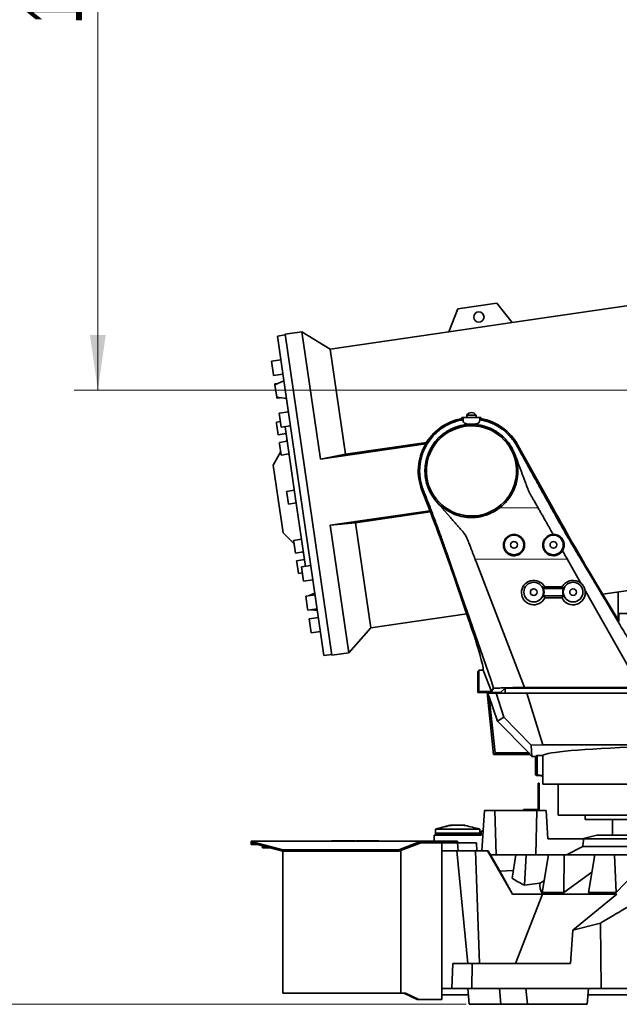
# Model space of a CAD drawing. Header units: millimetres. Extents: x 0 to 11920, y 0 to 8400.
# Tile 14 of 55: x 1822 to 2583, y 4955 to 6206. Entities that reach past the tile are written whole.
import ezdxf

# ---------------------------------------------------------------- set-up
doc = ezdxf.new("R2010")
doc.units = ezdxf.units.MM
doc.header["$LTSCALE"] = 20
doc.styles.add('SLDTEXTSTYLE0', font='TXT', dxfattribs={"width": 0.605})
doc.dimstyles.new('SLDDIMSTYLE0', dxfattribs={"dimtxt": 70, "dimasz": 70, "dimexe": 0, "dimexo": 0.0625, "dimgap": 17.5, "dimtad": 1, "dimdec": 1, "dimrnd": 1e-09, "dimzin": 12, "dimdsep": 46, "dimtxsty": 'SLDTEXTSTYLE0', "dimsah": 1, "dimcen": 0.09, "dimadec": 0, "dimazin": 3, "dimtfac": 1, "dimtofl": 0, "dimtmove": 0, "dimatfit": 3, "dimfxl": 1, "dimfrac": 2, "dimtolj": 1, "dimtzin": 12, "dimarcsym": 0})
doc.dimstyles.new('SLDDIMSTYLE1', dxfattribs={"dimtxt": 70, "dimasz": 70, "dimexe": 0, "dimexo": 0.0625, "dimgap": 17.5, "dimtad": 1, "dimdec": 0, "dimrnd": 1e-09, "dimzin": 12, "dimdsep": 46, "dimtxsty": 'SLDTEXTSTYLE0', "dimsah": 1, "dimcen": 0.09, "dimadec": 0, "dimazin": 3, "dimtfac": 1, "dimtofl": 0, "dimtmove": 0, "dimatfit": 3, "dimfxl": 1, "dimfrac": 2, "dimtolj": 1, "dimtzin": 12, "dimarcsym": 0})

# ---------------------------------------------------------------- blocks, each defined once
blk = doc.blocks.new('_D')
at = {"color": 7, "linetype": 'Continuous', "lineweight": 0}
for p, q in [((3094.2, 6880.4), (1891.5, 6880.4)), ((1921.5, 6880.4), (1921.5, 5735.4)), ((3094.2, 5735.4), (1891.5, 5735.4))]:
    blk.add_line(p, q, dxfattribs=at)
at = {"color": 7, "linetype": 'Continuous', "lineweight": 18}
for points in [[(1921.5, 6880.4), (1911.5, 6810.4), (1931.5, 6810.4)], [(1921.5, 5735.4), (1931.5, 5805.4), (1911.5, 5805.4)]]:
    blk.add_solid(points, dxfattribs=at)
at = {"color": 7, "linetype": 'Continuous', "lineweight": 18, "insert": (1831.2, 6200.9), "char_height": 70, "attachment_point": 1, "rotation": 90, "style": 'SLDTEXTSTYLE0'}
blk.add_mtext('1145', dxfattribs=at)
blk = doc.blocks.new('_D_3')
at = {"color": 7, "linetype": 'Continuous', "lineweight": 0}
for p, q in [((2883.2, 7276.5), (1736.5, 7276.5)), ((1766.5, 7276.5), (1766.5, 4955.4)), ((2388.9, 4955.4), (1736.5, 4955.4))]:
    blk.add_line(p, q, dxfattribs=at)
at = {"color": 7, "linetype": 'Continuous', "lineweight": 18}
for points in [[(1766.5, 7276.5), (1756.5, 7206.5), (1776.5, 7206.5)], [(1766.5, 4955.4), (1776.5, 5025.4), (1756.5, 5025.4)]]:
    blk.add_solid(points, dxfattribs=at)
at = {"color": 7, "linetype": 'Continuous', "lineweight": 18, "insert": (1676.2, 6009), "char_height": 70, "attachment_point": 1, "rotation": 90, "style": 'SLDTEXTSTYLE0'}
blk.add_mtext('2321', dxfattribs=at)

msp = doc.modelspace()

# ---------------------------------------------------------------- linework, layer by layer
at = {"color": 7, "linetype": 'Continuous', "lineweight": 35}
for p, q in [((2703.39, 5858.66), (2447.25, 5821.29)), ((2427.92, 5845.76), (2378.45, 5838.54)), ((2447.34, 5821.17), (2427.92, 5845.76)), ((2378.45, 5838.54), (2366.86, 5809.43)), ((2447.34, 5821.17), (2366.86, 5809.43)), ((2159.26, 5805.55), (2149.37, 5804.11)), ((2158.03, 5744.69), (2149.37, 5804.11)), ((2180.45, 5809.65), (2159.12, 5806.54)), ((2159.12, 5806.54), (2218.6, 5398.86)), ((2216.19, 5787.58), (2180.45, 5809.65)), ((2180.45, 5809.65), (2204.06, 5647.87)), ((2366.92, 5809.57), (2216.19, 5787.58)), ((2216.19, 5787.58), (2235.68, 5653.97)), ((2153.79, 5773.79), (2141.91, 5772.06)), ((2141.91, 5772.06), (2144.4, 5755)), ((2144.4, 5755), (2144.55, 5753.98)), ((2144.55, 5753.98), (2156.43, 5755.72)), ((2150.31, 5743.86), (2146.12, 5743.25)), ((2146.12, 5743.25), (2146.28, 5742.13)), ((2157.69, 5747.04), (2146.28, 5742.13)), ((2146.28, 5742.13), (2148.59, 5726.3)), ((2208.56, 5398.4), (2158.03, 5744.69)), ((2148.59, 5726.3), (2160.93, 5724.85)), ((2148.59, 5726.3), (2148.75, 5725.17)), ((2148.75, 5725.17), (2152.95, 5725.79)), ((2163.38, 5708.02), (2151.51, 5706.29)), ((2151.51, 5706.29), (2153.28, 5694.18)), ((2389.73, 5703.48), (2389.73, 5700.88)), ((2389.76, 5703.48), (2389.73, 5703.48)), ((2401.73, 5703.48), (2389.76, 5703.48)), ((2401.73, 5700.88), (2401.73, 5703.48)), ((2153.06, 5695.64), (2148.12, 5694.92)), ((2148.12, 5694.92), (2148.39, 5693.02)), ((2148.39, 5693.02), (2150.46, 5678.82)), ((2153.28, 5694.18), (2154.15, 5688.21)), ((2383.64, 5699.3), (2383.72, 5700.88)), ((2385.29, 5697.83), (2383.64, 5699.3)), ((2383.72, 5700.88), (2385.69, 5700.88)), ((2385.29, 5697.83), (2385.42, 5695.73)), ((2385.69, 5700.88), (2405.77, 5700.88)), ((2405.77, 5700.88), (2407.74, 5700.88)), ((2406.04, 5695.73), (2406.17, 5697.83)), ((2407.82, 5699.3), (2406.17, 5697.83)), ((2407.74, 5700.88), (2407.82, 5699.3)), ((2150.46, 5678.82), (2160.36, 5680.26)), ((2154.15, 5688.21), (2166.02, 5689.94)), ((2172.03, 5600.24), (2159.09, 5688.93)), ((2161.77, 5670.57), (2151.88, 5669.12)), ((2151.88, 5669.12), (2152.16, 5667.23)), ((2152.16, 5667.23), (2154.23, 5653.02)), ((2161.59, 5671.8), (2160.84, 5670.43)), ((2337.68, 5667.36), (2204.06, 5647.87)), ((2235.68, 5653.97), (2338.68, 5668.99)), ((2454.78, 5665.61), (2498.97, 5585.88)), ((2153.6, 5657.34), (2144, 5639.98)), ((2154.23, 5653.02), (2164.12, 5654.47)), ((2204.06, 5647.87), (2235.68, 5653.97)), ((2447.99, 5660.26), (2447.62, 5660.98)), ((2449.86, 5656.38), (2449.65, 5656.82)), ((2449.86, 5656.38), (2450.25, 5655.52)), ((2451.02, 5653.58), (2451.15, 5653.14)), ((2454.42, 5662.7), (2453.27, 5664.77)), ((2150.26, 5597.07), (2144, 5639.98)), ((2170.86, 5608.29), (2160.96, 5606.85)), ((2160.96, 5606.85), (2161.24, 5604.96)), ((2161.24, 5604.96), (2163.31, 5590.75)), ((2341.5, 5585.88), (2332.74, 5608.57)), ((2334.35, 5609.2), (2334.43, 5609)), ((2334.43, 5609), (2335.73, 5605.63)), ((2335.73, 5605.63), (2337.01, 5602.32)), ((2156.53, 5554.15), (2150.26, 5597.07)), ((2163.31, 5590.75), (2173.21, 5592.19)), ((2184.97, 5511.55), (2172.03, 5600.24)), ((2346.64, 5600.15), (2347.02, 5599.57)), ((2347.02, 5599.57), (2348.38, 5597.67)), ((2348.38, 5597.67), (2348.51, 5597.5)), ((2351.41, 5593.93), (2348.51, 5597.5)), ((2351.41, 5593.93), (2354.91, 5589.92)), ((2477.44, 5591), (2475.19, 5594.94)), ((2480.31, 5585.95), (2477.44, 5591)), ((2216.33, 5563.76), (2342.9, 5582.22)), ((2343.45, 5580.82), (2248.38, 5566.95)), ((2354.91, 5589.92), (2358.43, 5585.88)), ((2358.43, 5585.88), (2358.58, 5585.71)), ((2358.58, 5585.71), (2368.98, 5573.78)), ((2360.06, 5585.88), (2367.39, 5581.08)), ((2427.52, 5583.17), (2428.97, 5586.32)), ((2427.52, 5583.16), (2431.4, 5585.88)), ((2427.53, 5583.18), (2428.97, 5586.32)), ((2480.35, 5585.88), (2480.31, 5585.95)), ((2248.38, 5566.95), (2216.33, 5563.76)), ((2248.38, 5566.95), (2267.87, 5433.33)), ((2401.16, 5575.93), (2403.39, 5574.38)), ((2403.47, 5574.33), (2401.16, 5575.93)), ((2409.64, 5575.48), (2409.7, 5575.34)), ((2156.53, 5554.15), (2170.68, 5540.26)), ((2216.33, 5563.76), (2239.93, 5401.97)), ((2499.59, 5552.02), (2496.58, 5557.32)), ((2179.95, 5546.02), (2170.05, 5544.58)), ((2170.05, 5544.58), (2170.33, 5542.68)), ((2170.33, 5542.68), (2172.4, 5528.48)), ((2172.4, 5528.48), (2182.29, 5529.92)), ((2181.36, 5529.78), (2182.47, 5528.69)), ((2183.71, 5520.23), (2173.81, 5518.78)), ((2173.81, 5518.78), (2174.09, 5516.89)), ((2174.09, 5516.89), (2176.16, 5502.68)), ((2400.51, 5520.5), (2400.49, 5520.55)), ((2402.02, 5516.57), (2400.51, 5520.5)), ((2463.25, 5357.88), (2402.02, 5516.57)), ((2517.48, 5520.55), (2517.53, 5520.46)), ((2517.53, 5520.46), (2534.79, 5490.09)), ((2176.16, 5502.68), (2181.11, 5503.4)), ((2191.9, 5512.56), (2180.03, 5510.83)), ((2180.03, 5510.83), (2182.66, 5492.75)), ((2562.45, 5476.31), (2755.08, 5504.41)), ((2182.66, 5492.75), (2194.54, 5494.48)), ((2393.04, 5441.55), (2376.04, 5491.48)), ((2553.3, 5491.48), (2583.4, 5441.55)), ((2196.99, 5477.66), (2189.61, 5474.48)), ((2512.39, 5483.38), (2487.06, 5483.38)), ((2488.46, 5485.48), (2511, 5485.48)), ((2539.99, 5480.94), (2609.93, 5357.88)), ((2582.01, 5443.86), (2582.01, 5479.16)), ((2197.29, 5475.6), (2185.42, 5473.87)), ((2185.42, 5473.87), (2187.79, 5457.65)), ((2487.06, 5474.38), (2512.39, 5474.38)), ((2510.69, 5471.77), (2488.77, 5471.77)), ((2187.79, 5457.65), (2188.06, 5455.79)), ((2188.06, 5455.79), (2199.93, 5457.52)), ((2192.25, 5456.4), (2200.23, 5455.46)), ((2201.5, 5446.79), (2189.62, 5445.06)), ((2189.62, 5445.06), (2192.26, 5426.98)), ((2267.87, 5433.33), (2389.78, 5451.12)), ((2583.02, 5442.18), (2583.02, 5451.77)), ((2583.02, 5451.77), (2608.68, 5451.77)), ((2192.26, 5426.98), (2204.13, 5428.71)), ((2239.93, 5401.97), (2267.87, 5433.33)), ((2208.56, 5398.4), (2218.45, 5399.85)), ((2218.6, 5398.86), (2239.93, 5401.97)), ((2403.73, 5377.88), (2404.61, 5378.77)), ((2403.73, 5351.2), (2403.73, 5377.88)), ((2405.3, 5352.77), (2405.3, 5379.96)), ((2405.3, 5379.96), (2410.62, 5379.96)), ((2421.11, 5352.77), (2410.62, 5379.96)), ((2403.73, 5351.2), (2405.3, 5352.77)), ((2405.3, 5352.77), (2421.11, 5352.77)), ((2421.11, 5352.77), (2423.93, 5356.88)), ((2432.73, 5351.2), (2438.55, 5357.02)), ((2438.55, 5357.02), (2619.91, 5357.02)), ((2438.55, 5357.02), (2438.55, 5350.47)), ((2463.25, 5357.88), (2609.93, 5357.88)), ((2403.73, 5351.2), (2432.73, 5351.2)), ((2423.79, 5272.72), (2415.54, 5351.2)), ((2418.19, 5346.1), (2415.64, 5351.2)), ((2417.18, 5351.2), (2417.42, 5350.47)), ((2417.42, 5350.47), (2417.42, 5351.2)), ((2417.42, 5350.47), (2419.57, 5350.47)), ((2418.19, 5346.1), (2428.59, 5315)), ((2418.19, 5346.1), (2425.68, 5274.82)), ((2419.57, 5351.2), (2419.57, 5350.47)), ((2427.27, 5350.47), (2419.57, 5350.47)), ((2436.68, 5320), (2427.27, 5350.47)), ((2427.27, 5350.47), (2438.45, 5350.47)), ((2432.73, 5351.2), (2432.73, 5350.47)), ((2438.55, 5350.47), (2438.45, 5350.47)), ((2442.89, 5350.47), (2438.55, 5350.47)), ((2442.89, 5350.47), (2466.2, 5350.47)), ((2466.2, 5350.47), (2486.48, 5284.77)), ((2614.62, 5350.47), (2466.2, 5350.47)), ((2436.68, 5320), (2428.59, 5315)), ((2428.59, 5315), (2468.77, 5274.82)), ((2471.53, 5284.42), (2436.68, 5320)), ((2486.48, 5284.77), (2471.53, 5284.42)), ((2471.53, 5284.42), (2472.36, 5270.04)), ((2855.04, 5284.77), (2486.48, 5284.77)), ((2425.68, 5274.82), (2423.79, 5272.72)), ((2423.79, 5272.72), (2469.69, 5272.72)), ((2425.68, 5274.82), (2468.77, 5274.82)), ((2469.69, 5272.72), (2468.77, 5274.82)), ((2469.69, 5272.72), (2472.36, 5270.04)), ((2472.36, 5270.04), (2477.18, 5270.04)), ((2479.28, 5271.3), (2477.18, 5270.04)), ((2477.18, 5246.83), (2477.18, 5270.04)), ((2479.28, 5271.3), (2486.5, 5271.3)), ((2479.28, 5271.3), (2479.28, 5246.65)), ((2486.5, 5271.3), (2486.5, 5246.02)), ((2478.01, 5252.77), (2478.01, 5245.93)), ((2478.01, 5252.77), (2478.45, 5252.77)), ((2478.45, 5252.77), (2478.45, 5245.89)), ((2478.01, 5245.93), (2477.18, 5246.83)), ((2478.01, 5245.93), (2478.45, 5245.89)), ((2479.28, 5246.65), (2478.45, 5245.89)), ((2478.45, 5245.89), (2484.23, 5245.38)), ((2479.28, 5246.65), (2486.5, 5246.02)), ((2486.23, 5245.12), (2486.23, 5239.77)), ((2480.23, 5236.37), (2481.73, 5236.37)), ((2480.23, 5233.87), (2480.23, 5236.37)), ((2481.73, 5233.87), (2480.23, 5233.87)), ((2480.23, 5202.87), (2480.23, 5233.87)), ((2481.73, 5236.37), (2481.73, 5233.87)), ((2481.73, 5201.37), (2481.73, 5233.87)), ((2486.23, 5239.77), (2486.23, 5234.77)), ((2486.23, 5239.77), (2486.23, 5239.77)), ((3010.23, 5234.77), (2486.23, 5234.77)), ((2505.73, 5234.77), (2505.73, 5195.77)), ((2461.73, 5201.37), (2461.73, 5202.87)), ((2461.73, 5202.87), (2465.73, 5202.87)), ((2465.73, 5202.87), (2465.73, 5201.37)), ((2465.73, 5202.87), (2480.23, 5202.87)), ((2408.86, 5150.37), (2412.29, 5201.37)), ((2425.29, 5201.37), (2412.29, 5201.37)), ((2478.9, 5201.37), (2425.29, 5201.37)), ((2427.28, 5145.37), (2425.29, 5201.37)), ((2477.29, 5145.37), (2478.9, 5201.37)), ((2490.63, 5201.37), (2478.9, 5201.37)), ((2492.75, 5165.37), (2490.63, 5201.37)), ((2990.73, 5195.77), (2505.73, 5195.77)), ((2540, 5195.77), (2540.23, 5190.27)), ((2956.23, 5190.27), (2540.23, 5190.27)), ((2574.73, 5190.27), (2574.73, 5170.37)), ((2368.73, 5182.87), (2350.23, 5177.87)), ((2350.23, 5177.87), (2406.23, 5177.87)), ((2350.23, 5172.87), (2350.23, 5177.87)), ((2368.98, 5182.87), (2370.33, 5182.87)), ((2376.05, 5182.87), (2370.33, 5182.87)), ((2376.05, 5182.87), (2380.4, 5182.87)), ((2380.4, 5182.87), (2386.13, 5182.87)), ((2387.48, 5182.87), (2386.13, 5182.87)), ((2406.23, 5172.87), (2406.23, 5177.87)), ((2348.23, 5170.37), (2348.23, 5162.37)), ((2348.23, 5170.37), (2408.23, 5170.37)), ((2350.36, 5172.37), (2350.23, 5172.87)), ((2350.23, 5172.87), (2406.23, 5172.87)), ((2350.23, 5170.37), (2350.23, 5172.37)), ((2406.23, 5172.37), (2350.23, 5172.37)), ((2406.09, 5172.37), (2406.23, 5172.87)), ((2406.23, 5170.37), (2406.23, 5172.37)), ((2408.23, 5170.37), (2408.23, 5175.37)), ((2408.23, 5175.37), (2410.54, 5175.37)), ((2492.75, 5165.37), (2538.19, 5165.37)), ((2555, 5170.37), (2536.23, 5165.37)), ((2538.19, 5165.37), (2960.23, 5165.37)), ((2941.46, 5170.37), (2555, 5170.37)), ((2116.23, 5162.37), (2116.23, 5162.18)), ((2116.23, 5162.37), (2330.98, 5162.37)), ((2116.23, 5162.18), (2156.23, 5151.62)), ((2116.23, 5162.18), (2116.23, 5160.37)), ((2116.23, 5160.37), (2156.23, 5149.8)), ((2116.23, 5160.37), (2116.23, 5158.37)), ((2116.23, 5158.37), (2123.8, 5158.37)), ((2130.7, 5156.55), (2130.7, 5154.29)), ((2139.25, 5154.29), (2130.7, 5154.29)), ((2218.1, 5162.87), (2218.1, 5162.37)), ((2218.1, 5162.87), (2247.49, 5162.87)), ((2247.49, 5162.87), (2247.49, 5162.37)), ((2248.97, 5162.87), (2248.97, 5162.37)), ((2248.97, 5162.87), (2254.44, 5162.87)), ((2254.44, 5162.87), (2254.44, 5162.37)), ((2254.44, 5162.87), (2278.06, 5162.87)), ((2278.06, 5162.87), (2278.06, 5162.37)), ((2303.64, 5151.62), (2330.74, 5162)), ((2303.64, 5149.8), (2330.74, 5160.18)), ((2330.74, 5160.18), (2330.74, 5162)), ((2330.74, 5160.18), (2331.23, 5160.37)), ((2331.23, 5162.37), (2330.98, 5162.37)), ((2331.23, 5162.37), (2331.23, 5160.37)), ((2331.23, 5162.37), (2368.23, 5162.37)), ((2331.23, 5160.37), (2368.23, 5160.37)), ((2358.23, 5160.37), (2358.23, 4961.37)), ((2368.23, 5162.37), (2368.23, 5160.37)), ((2368.23, 5162.37), (2378.23, 5162.37)), ((2368.23, 5160.37), (2378.23, 5160.37)), ((2378.23, 5162.37), (2378.23, 5160.37)), ((2378.23, 5160.37), (2378.75, 5150.37)), ((2402.23, 5160.37), (2378.23, 5160.37)), ((2402.23, 5160.37), (2402.75, 5150.37)), ((2516.21, 5145.37), (2537.13, 5155.99)), ((2537.13, 5155.99), (2958.79, 5155.99)), ((2156.23, 5151.62), (2303.64, 5151.62)), ((2156.23, 5151.62), (2156.23, 5149.8)), ((2156.23, 5149.8), (2303.64, 5149.8)), ((2156.23, 5149.8), (2156.23, 4969.37)), ((2303.64, 5151.62), (2303.64, 5149.8)), ((2306.09, 5150.74), (2306.09, 4969.37)), ((2358.23, 5150.37), (2377.19, 5150.37)), ((2377.19, 5150.37), (2391.14, 5007.37)), ((2377.19, 5150.37), (2400.73, 5150.37)), ((2400.73, 5150.37), (2405.92, 5007.37)), ((2400.73, 5150.37), (2415.98, 5150.37)), ((2415.98, 5150.37), (2447.7, 5095.37)), ((2415.98, 5150.37), (2417.06, 5150.37)), ((2417.06, 5150.37), (2419.94, 5145.37)), ((2419.73, 5145.37), (2431.64, 5124.61)), ((2419.73, 5145.37), (2452.06, 5145.37)), ((2447.31, 5115.65), (2452.06, 5145.37)), ((2465.03, 5145.37), (2452.06, 5145.37)), ((2463.07, 5106.61), (2465.03, 5145.37)), ((2493.51, 5145.37), (2465.03, 5145.37)), ((2485.32, 5097.56), (2493.51, 5145.37)), ((2513.24, 5145.37), (2493.51, 5145.37)), ((2512.96, 5097.56), (2513.24, 5145.37)), ((2552.32, 5145.37), (2513.24, 5145.37)), ((2544.12, 5097.56), (2552.32, 5145.37)), ((2577.47, 5145.37), (2552.32, 5145.37)), ((2579.33, 5097.56), (2577.47, 5145.37)), ((2616.14, 5145.37), (2577.47, 5145.37)), ((2156.13, 5135.37), (2156.23, 5135.37)), ((2156.13, 5135.32), (2156.23, 5135.32)), ((2156.13, 5133.93), (2156.23, 5133.93)), ((2156.13, 5132.42), (2156.23, 5132.42)), ((2156.13, 5132.42), (2156.13, 5130.37)), ((2156.13, 5130.37), (2156.23, 5130.37)), ((2616.82, 5136.38), (2579.33, 5097.56)), ((2431.64, 5124.61), (2448.89, 5125.5)), ((2447.7, 5095.37), (2431.64, 5124.61)), ((2548.51, 5123.16), (2512.96, 5097.56)), ((2463.07, 5106.61), (2482.74, 5109.29)), ((2487.84, 5112.26), (2482.74, 5109.29)), ((2485.79, 5095.37), (2447.7, 5095.37)), ((2485.79, 5095.37), (2451.73, 5007.37)), ((2512.96, 5097.56), (2485.32, 5097.56)), ((2485.79, 5095.37), (2580.15, 5095.37)), ((2524.35, 5049.59), (2580.15, 5095.37)), ((2579.33, 5097.56), (2544.12, 5097.56)), ((2156.13, 5055.43), (2156.23, 5055.43)), ((2156.13, 5055.37), (2156.23, 5055.37)), ((2156.13, 5054.07), (2156.23, 5054.07)), ((2156.13, 5053), (2156.23, 5053)), ((2559.36, 5058.44), (2524.35, 5049.59)), ((2560.37, 4975.37), (2559.36, 5058.44)), ((2156.13, 5051.8), (2156.23, 5051.8)), ((2156.13, 5050.37), (2156.23, 5050.37)), ((2156.13, 5050.31), (2156.23, 5050.31)), ((2524.35, 5049.59), (2521.45, 5007.37)), ((2370.81, 4975.37), (2371.93, 5007.37)), ((2371.93, 5007.37), (2396.52, 5007.37)), ((2396.52, 5007.37), (2396.05, 4975.37)), ((2396.52, 5007.37), (2521.45, 5007.37)), ((2306.09, 4969.37), (2156.23, 4969.37)), ((2312.09, 4969.37), (2306.09, 4969.37)), ((2309.97, 4969.37), (2326.94, 4961.37)), ((2312.09, 4969.37), (2329.07, 4961.37)), ((2358.23, 4975.37), (2370.81, 4975.37)), ((2391.85, 4967.27), (2358.23, 4967.27)), ((2396.05, 4975.37), (2370.81, 4975.37)), ((2391.14, 4975.37), (2392.89, 4955.37)), ((2560.37, 4975.37), (2396.05, 4975.37)), ((2432.82, 4955.37), (2431.16, 4975.37)), ((2464.97, 4975.37), (2466.72, 4955.37)), ((2542.72, 4955.37), (2544.47, 4975.37)), ((2856.23, 4967.27), (2543.76, 4967.27)), ((2616.21, 4975.37), (2560.37, 4975.37)), ((2329.07, 4961.37), (2326.94, 4961.37)), ((2329.07, 4961.37), (2356.47, 4961.37)), ((2356.47, 4961.37), (2358.23, 4961.37)), ((2432.82, 4955.37), (2392.89, 4955.37)), ((2466.77, 4955.37), (2432.82, 4955.37)), ((2542.72, 4955.37), (2466.72, 4955.37))]:
    msp.add_line(p, q, dxfattribs=at)
at = {"color": 8, "linetype": 'Continuous', "lineweight": 18}
for p, q in [((2385.69, 5700.88), (2385.42, 5695.73)), ((2405.77, 5700.88), (2406.04, 5695.73)), ((2454.78, 5665.61), (2453.27, 5664.77)), ((2332.74, 5608.57), (2334.35, 5609.2)), ((2358.43, 5585.88), (2360.06, 5585.88)), ((2431.4, 5585.88), (2480.35, 5585.88)), ((2400.49, 5520.55), (2427.77, 5520.55)), ((2427.77, 5520.55), (2515.17, 5520.55)), ((2515.17, 5520.55), (2517.48, 5520.55))]:
    msp.add_line(p, q, dxfattribs=at)
at = {"color": 7, "linetype": 'Continuous', "lineweight": 35, "flags": 128}
msp.add_lwpolyline([(2537.13, 5155.99), (2537.67, 5160.8), (2538.19, 5165.37)], dxfattribs=at)
at = {"color": 7, "linetype": 'Continuous', "lineweight": 35}
for centre, radius in [((2405.21, 5828.3), 6.5), ((2449.73, 5538.88), 12.5), ((2449.73, 5538.88), 4.25), ((2499.73, 5538.88), 12.5), ((2499.73, 5538.88), 4.25), ((2474.73, 5478.88), 12.5), ((2524.73, 5478.88), 12.5), ((2474.73, 5478.88), 4.25), ((2524.73, 5478.88), 4.25)]:
    msp.add_circle(centre, radius, dxfattribs=at)
for centre, radius, start, end in [((2395.85, 5700.08), 7, 90.97726, 150.95025), ((2395.61, 5700.08), 7, 29.04975, 89.02274), ((2395.73, 5632.88), 67.52, 100.31754, 201.1), ((2395.73, 5632.88), 59, 27.65348, 214.36508), ((2395.73, 5632.88), 57.21, 305.52605, 275.45125), ((2395.73, 5632.88), 67.52, 29, 79.68246), ((2395.73, 5632.88), 59, 307.19433, 20.08175), ((2395.73, 5632.88), 59, 20.08047, 23.94056), ((2395.73, 5632.88), 59, 216.63573, 221.31399), ((2395.73, 5632.88), 59, 221.31399, 232.80567), ((2395.73, 5632.88), 59, 232.80567, 277.46596), ((2395.73, 5632.88), 57.21, 275.45125, 305.52605), ((2395.73, 5632.88), 59, 302.61494, 307.19433), ((2395.73, 5632.88), 59.06, 277.53715, 283.62888), ((2474.73, 5478.88), 13.13, 339.95516, 20.04484), ((2524.73, 5478.88), 13.13, 159.95516, 200.04484)]:
    msp.add_arc(centre, radius, start, end, dxfattribs=at)
for centre, major_axis, ratio, start_param, end_param in [((2333.07, 5585.88), (-58.03, 149.97), 0.0488766, 4.012801, 4.6934794), ((2101.09, 5600.12), (338.05, 37.59), 0.4902883, 5.9602063, 5.9603404), ((2376.2, 5585.88), (-15.76, 113.69), 0.441174, 4.6274287, 4.6274944), ((2507.96, 5585.88), (-83.35, 149.95), 0.0458072, 1.5453406, 2.226019), ((2624.47, 5691.07), (262.45, 66.77), 0.4902883, 3.5985794, 3.5991318), ((2474.73, 5478.31), (0, 15.5), 0.9993265, 5.1936251, 10.5599764), ((2524.73, 5478.31), (0, 15.5), 0.9993265, 5.5761416, 7.3727455), ((2524.73, 5478.31), (0, 15.5), 0.9993265, 2.0063942, 4.8828781), ((2344.34, 5548.53), (-65.77, 169.97), 0.0488766, 3.2523259, 4.012801), ((2404.15, 5548.53), (0, 170), 0.0524078, 3.1939525, 3.2712355), ((2748.23, 5270.67), (262, 0), 0.0524078, 1.1559934, 3.0957751), ((2484.23, 5245.16), (2.5, -0.22), 0.0871506, 0.6483381, 1.5784797), ((2748.23, 5222.07), (261.99, -23.1), 0.0871506, 3.1034584, 3.1435725), ((2748.23, 5142.92), (320.15, 0), 0.2494449, 3.4900237, 3.6134913), ((2748.23, 5107.12), (265.6, 0), 0.2879135, 3.1132703, 3.295866)]:
    msp.add_ellipse(centre, major_axis=major_axis, ratio=ratio, start_param=start_param, end_param=end_param, dxfattribs=at)
for points, knots in [([(2385.29, 5697.83), (2384.92, 5697.77), (2383.7, 5697.57), (2381.44, 5697.12), (2377.39, 5696.13), (2372.32, 5694.47), (2366.51, 5691.93), (2361.6, 5689.21), (2357.35, 5686.37), (2353.74, 5683.59), (2350.33, 5680.56), (2346.25, 5676.4), (2341.69, 5670.73), (2337.63, 5664.05), (2334.64, 5657.55), (2332.52, 5651.5), (2331.28, 5646.39), (2330.62, 5642.44), (2330.29, 5639.78), (2330.06, 5637.15), (2329.95, 5634.54), (2329.93, 5631.97), (2330.02, 5629.44), (2330.19, 5626.94), (2330.45, 5624.58), (2330.76, 5622.47), (2331.06, 5620.76), (2331.37, 5619.22), (2331.73, 5617.62), (2332.2, 5615.75), (2332.73, 5613.91), (2333.29, 5612.13), (2333.81, 5610.62), (2334.19, 5609.62), (2334.35, 5609.2)], [0, 0, 0, 0, 0.0094964, 0.0318301, 0.0589901, 0.1163222, 0.1682821, 0.2212336, 0.2601508, 0.299068, 0.3379853, 0.3769026, 0.4482726, 0.5238946, 0.5766951, 0.6313872, 0.6879705, 0.7111874, 0.7340868, 0.7566685, 0.7789327, 0.8008793, 0.8225083, 0.8438198, 0.8650875, 0.8833419, 0.898583, 0.9094952, 0.9236675, 0.9405729, 0.9589918, 0.9727106, 0.9884121, 1, 1, 1, 1]), ([(2377.97, 5689.19), (2379.86, 5689.73), (2383.65, 5690.81), (2387.57, 5691.31), (2389.53, 5691.57)], [0, 0, 0, 0, 0.49779399, 1, 1, 1, 1]), ([(2385.42, 5695.73), (2385.56, 5695.21), (2385.78, 5694.43), (2386.92, 5693.61), (2388.37, 5692.93), (2390.75, 5692.37), (2394.1, 5692.08), (2397.55, 5692.09), (2400.78, 5692.39), (2403.45, 5693.02), (2405.3, 5694.02), (2405.96, 5695.01), (2406.03, 5695.62), (2406.04, 5695.73)], [0, 0, 0, 0, 0.118062, 0.1765247, 0.2369406, 0.3470204, 0.4516185, 0.5546898, 0.6576003, 0.7606673, 0.8650495, 0.9739931, 1, 1, 1, 1]), ([(2398.71, 5691.82), (2397.18, 5691.86), (2394.11, 5691.95), (2391.06, 5691.69), (2389.53, 5691.57)], [0, 0, 0, 0, 0.4999944, 1, 1, 1, 1]), ([(2398.71, 5691.82), (2399.95, 5691.74), (2402.44, 5691.59), (2404.91, 5691.19), (2406.14, 5691)], [0, 0, 0, 0, 0.49862621, 1, 1, 1, 1]), ([(2406.14, 5691), (2406.79, 5690.87), (2408.14, 5690.62), (2409.47, 5690.3), (2410.15, 5690.13)], [0, 0, 0, 0, 0.4856388, 1, 1, 1, 1]), ([(2413.81, 5696.13), (2412.5, 5696.48), (2409.98, 5697.16), (2407.41, 5697.62), (2406.17, 5697.83)], [0, 0, 0, 0, 0.5193986, 1, 1, 1, 1]), ([(2410.15, 5690.13), (2410.85, 5689.95), (2413.93, 5689.13), (2419.26, 5687.17), (2425.86, 5683.81), (2431.83, 5679.78), (2436.8, 5675.44), (2440.9, 5671.04), (2444.34, 5666.57), (2446.48, 5663.13), (2447.49, 5661.23), (2447.62, 5660.98)], [0, 0, 0, 0, 0.0445314, 0.1957241, 0.3474933, 0.4986561, 0.6367689, 0.7520607, 0.8675889, 0.9827584, 1, 1, 1, 1]), ([(2453.25, 5664.8), (2452.15, 5666.65), (2449.96, 5670.36), (2445.99, 5675.48), (2441.58, 5680.21), (2436.71, 5684.47), (2431.46, 5688.25), (2425.86, 5691.47), (2419.97, 5694.18), (2415.87, 5695.48), (2413.81, 5696.13)], [0, 0, 0, 0, 0.1249999, 0.2499998, 0.3749997, 0.4999997, 0.6249997, 0.7499998, 0.8749999, 1, 1, 1, 1]), ([(2342.35, 5658.11), (2342.48, 5658.39), (2343.89, 5661.32), (2347.07, 5666.65), (2352.31, 5673.15), (2358.07, 5678.53), (2364.09, 5682.86), (2370.35, 5686.37), (2374.74, 5688.03), (2376.82, 5688.81)], [0, 0, 0, 0, 0.0198963, 0.2055312, 0.3911907, 0.5470293, 0.7035121, 0.859402, 1, 1, 1, 1]), ([(2376.82, 5688.81), (2377.01, 5688.88), (2377.39, 5689), (2377.78, 5689.13), (2377.97, 5689.19)], [0, 0, 0, 0, 0.5011136, 1, 1, 1, 1]), ([(2337.36, 5641.57), (2337.74, 5643.75), (2338.5, 5648.12), (2339.99, 5652.29), (2340.74, 5654.38)], [0, 0, 0, 0, 0.49964635, 1, 1, 1, 1]), ([(2340.74, 5654.38), (2341.02, 5655.07), (2341.52, 5656.33), (2342.09, 5657.55), (2342.35, 5658.11)], [0, 0, 0, 0, 0.5480724, 1, 1, 1, 1]), ([(2449.65, 5656.82), (2449.36, 5657.45), (2448.82, 5658.6), (2448.25, 5659.74), (2447.99, 5660.26)], [0, 0, 0, 0, 0.5416197, 1, 1, 1, 1]), ([(2450.25, 5655.52), (2450.42, 5655.16), (2450.7, 5654.53), (2450.92, 5653.87), (2451.02, 5653.58)], [0, 0, 0, 0, 0.5675535, 1, 1, 1, 1]), ([(2475.19, 5594.94), (2474.58, 5596.01), (2473.53, 5597.87), (2472.2, 5600.2), (2471.38, 5601.64), (2471, 5602.32), (2470.89, 5602.51), (2470.87, 5602.54), (2470.87, 5602.54), (2470.87, 5602.54), (2470.87, 5602.54), (2470.87, 5602.54), (2470.87, 5602.54), (2470.87, 5602.54), (2470.87, 5602.54), (2470.87, 5602.54), (2470.87, 5602.54), (2470.87, 5602.55), (2470.86, 5602.56), (2470.85, 5602.58), (2470.82, 5602.63), (2470.77, 5602.73), (2470.66, 5602.91), (2470.46, 5603.27), (2470.1, 5603.92), (2469.52, 5604.98), (2468.85, 5606.23), (2468.23, 5607.59), (2467.68, 5608.93), (2466.98, 5610.77), (2466.13, 5613.08), (2465.12, 5615.79), (2463.98, 5618.81), (2462.85, 5621.83), (2461.84, 5624.54), (2461.02, 5626.73), (2460.28, 5628.71), (2459.5, 5630.8), (2458.72, 5632.89), (2457.94, 5634.97), (2457.16, 5637.06), (2456.37, 5639.15), (2455.59, 5641.25), (2454.82, 5643.3), (2454.03, 5645.41), (2453.17, 5647.72), (2452.19, 5650.34), (2451.5, 5652.18), (2451.14, 5653.14)], [0, 0, 0, 0, 0.058691, 0.1013347, 0.127931, 0.1373473, 0.1384801, 0.1384803, 0.1384804, 0.1384808, 0.1384816, 0.138483, 0.138486, 0.1384919, 0.1385037, 0.1385273, 0.1385745, 0.1386688, 0.1388574, 0.1392339, 0.1399843, 0.1414751, 0.1444161, 0.1501362, 0.1609284, 0.1799223, 0.2075569, 0.2282441, 0.2511452, 0.2762831, 0.3221148, 0.3679465, 0.4137782, 0.4755467, 0.5213754, 0.5512644, 0.5866055, 0.6219465, 0.6572876, 0.6926287, 0.7279698, 0.7633109, 0.798652, 0.8345274, 0.8671748, 0.9061898, 0.9515724, 1, 1, 1, 1]), ([(2632.23, 5356.88), (2629.08, 5362.17), (2622.93, 5372.48), (2613.93, 5387.57), (2605.39, 5401.9), (2597.3, 5415.47), (2589.66, 5428.28), (2582.48, 5440.33), (2575.69, 5451.7), (2569.32, 5462.4), (2563.36, 5472.39), (2558.42, 5480.67), (2554.43, 5487.37), (2552.03, 5491.38), (2550.54, 5493.9), (2549.87, 5495.02), (2549.21, 5496.12), (2548.56, 5497.2), (2547.93, 5498.27), (2547.3, 5499.32), (2545.46, 5502.4), (2542.41, 5507.53), (2538.16, 5514.65), (2533.83, 5521.92), (2529.58, 5529.04), (2524.85, 5537.01), (2519.65, 5545.91), (2513.85, 5555.95), (2507.93, 5566.34), (2502.66, 5575.71), (2498.02, 5584.03), (2494.07, 5591.17), (2489.4, 5599.58), (2485.11, 5607.32), (2481.65, 5613.57), (2479.91, 5616.7), (2479.05, 5618.26), (2478.61, 5619.04), (2478.4, 5619.43), (2478.29, 5619.63), (2478.24, 5619.73), (2478.21, 5619.78), (2478.19, 5619.8), (2478.19, 5619.81), (2478.18, 5619.82), (2478.18, 5619.82), (2478.18, 5619.82), (2478.18, 5619.82), (2478.18, 5619.82), (2478.18, 5619.83), (2478.18, 5619.83), (2478.18, 5619.83), (2478.18, 5619.83), (2478.18, 5619.83), (2478.03, 5620.09), (2477.64, 5620.81), (2476.84, 5622.24), (2475.68, 5624.34), (2474.12, 5627.14), (2472.72, 5629.68), (2471.57, 5631.75), (2470.8, 5633.15), (2469.98, 5634.62), (2469.12, 5636.18), (2468.22, 5637.8), (2467.27, 5639.51), (2462.67, 5647.81), (2458.38, 5655.55), (2454.42, 5662.7)], [0, 0, 0, 0, 0.0551514, 0.1076568, 0.157516, 0.2047293, 0.2492965, 0.2912176, 0.3304926, 0.3680622, 0.4028427, 0.4348341, 0.4544206, 0.4727922, 0.4767494, 0.4806454, 0.4844802, 0.4882538, 0.4919661, 0.4956173, 0.4992071, 0.5241676, 0.549128, 0.573457, 0.5999612, 0.6239217, 0.6549446, 0.6860963, 0.717566, 0.7489875, 0.7691939, 0.7907834, 0.8117042, 0.8430868, 0.8587781, 0.8666237, 0.8705465, 0.872508, 0.8734887, 0.873979, 0.8742242, 0.8743468, 0.8744081, 0.8744387, 0.874454, 0.8744617, 0.8744655, 0.8744675, 0.8744684, 0.8744689, 0.8744691, 0.8744693, 0.8744693, 0.8744693, 0.8744694, 0.8768312, 0.8807598, 0.8870199, 0.8952455, 0.9054366, 0.9093106, 0.9134074, 0.9177272, 0.9222698, 0.9270352, 0.9320235, 0.9372347, 1, 1, 1, 1]), ([(2337.36, 5641.57), (2337.3, 5641.17), (2337.19, 5640.37), (2337.1, 5639.56), (2337.05, 5639.16)], [0, 0, 0, 0, 0.4999932, 1, 1, 1, 1]), ([(2337.29, 5624.7), (2337.02, 5627.1), (2336.48, 5631.91), (2336.86, 5636.74), (2337.05, 5639.16)], [0, 0, 0, 0, 0.4980394, 1, 1, 1, 1]), ([(2337.29, 5624.7), (2337.37, 5624.14), (2337.54, 5623), (2337.76, 5621.87), (2337.86, 5621.31)], [0, 0, 0, 0, 0.50000978, 1, 1, 1, 1]), ([(2337.86, 5621.31), (2338, 5620.62), (2338.28, 5619.23), (2338.64, 5617.86), (2338.82, 5617.18)], [0, 0, 0, 0, 0.4998257, 1, 1, 1, 1]), ([(2338.82, 5617.18), (2339.28, 5615.68), (2340.19, 5612.68), (2342.01, 5608.34), (2344.1, 5604.12), (2345.79, 5601.47), (2346.64, 5600.15)], [0, 0, 0, 0, 0.249205, 0.5000561, 0.7492098, 1, 1, 1, 1]), ([(2337.01, 5602.32), (2338.53, 5598.38), (2341.58, 5590.5), (2345.65, 5579.93), (2349.17, 5570.65), (2352.14, 5562.71), (2355.02, 5554.92), (2357.79, 5547.34), (2360.43, 5539.99), (2363.38, 5531.65), (2366.56, 5522.47), (2386.72, 5464.16), (2405.93, 5408.78), (2423.93, 5356.88)], [0, 0, 0, 0, 0.0422372, 0.0844408, 0.1131328, 0.1418659, 0.1705543, 0.1989364, 0.2273623, 0.2557426, 0.2996612, 0.3435997, 1, 1, 1, 1]), ([(2367.39, 5581.08), (2369, 5580.24), (2372.22, 5578.55), (2377.37, 5576.57), (2382.73, 5575.03), (2388.04, 5574.06), (2393.17, 5573.61), (2398.11, 5573.6), (2403.08, 5574.03), (2406.96, 5574.7), (2409.14, 5575.22), (2409.69, 5575.36)], [0, 0, 0, 0, 0.12454655, 0.24908652, 0.37814816, 0.50720328, 0.61889867, 0.7305932, 0.84579728, 0.96100403, 1, 1, 1, 1]), ([(2409.7, 5575.34), (2411.75, 5575.93), (2415.88, 5577.13), (2421.87, 5579.76), (2425.62, 5582.02), (2427.52, 5583.17)], [0, 0, 0, 0, 0.3277582, 0.6594906, 1, 1, 1, 1]), ([(2496.58, 5557.32), (2495.97, 5558.39), (2494.71, 5560.6), (2492.77, 5564.03), (2490.69, 5567.67), (2488.79, 5571.02), (2486.96, 5574.23), (2485.12, 5577.48), (2482.87, 5581.44), (2481.23, 5584.32), (2480.35, 5585.88)], [0, 0, 0, 0, 0.1140092, 0.2350786, 0.3632091, 0.4984014, 0.5867142, 0.6997521, 0.8375143, 1, 1, 1, 1]), ([(2400.49, 5520.55), (2400.02, 5521.75), (2399.08, 5524.19), (2397.62, 5527.99), (2396.18, 5531.72), (2394.98, 5534.83), (2393.97, 5537.43), (2393.03, 5539.87), (2392.06, 5542.38), (2391.18, 5544.72), (2390.33, 5546.74), (2388.95, 5549.62), (2386.93, 5552.99), (2383.55, 5557.14), (2380.24, 5560.89), (2376.68, 5564.97), (2373.1, 5569.07), (2370.44, 5572.11), (2368.98, 5573.78)], [0, 0, 0, 0, 0.06918, 0.139649, 0.2114108, 0.2730091, 0.3063314, 0.3494058, 0.4011272, 0.4369684, 0.4697691, 0.5057346, 0.5881378, 0.6526141, 0.7524724, 0.8171968, 0.899706, 1, 1, 1, 1]), ([(2439.96, 5529.34), (2440.47, 5528.84), (2441.49, 5527.85), (2443.34, 5526.65), (2445.41, 5525.75), (2447.56, 5525.21), (2449.71, 5525.04), (2452.35, 5525.24), (2455.5, 5526.2), (2458.21, 5527.99), (2460.06, 5529.9), (2461.32, 5531.69), (2462.31, 5533.73), (2462.97, 5536.05), (2463.21, 5538.52), (2462.98, 5541.06), (2462.27, 5543.53), (2461.13, 5545.78), (2459.61, 5547.76), (2457.83, 5549.37), (2455.82, 5550.62), (2453.72, 5551.48), (2451.52, 5551.95), (2449.33, 5552.07), (2447.16, 5551.82), (2445.09, 5551.25), (2443.14, 5550.34), (2441.36, 5549.15), (2439.8, 5547.68), (2438.47, 5545.97), (2437.44, 5544.07), (2436.7, 5541.98), (2436.32, 5539.77), (2436.3, 5537.46), (2436.7, 5535.13), (2437.48, 5532.95), (2438.56, 5530.99), (2439.49, 5529.89), (2439.96, 5529.34)], [0, 0, 0, 0, 0.0259464, 0.0518756, 0.0779812, 0.1040657, 0.1272648, 0.1504639, 0.1933418, 0.2386323, 0.264428, 0.2902336, 0.3196193, 0.3490074, 0.3804736, 0.4119299, 0.4426888, 0.4734323, 0.5017885, 0.5301342, 0.5562729, 0.5824068, 0.6072282, 0.6320485, 0.6563248, 0.6806026, 0.7049044, 0.7292099, 0.7540712, 0.7789387, 0.8049807, 0.8310307, 0.8589181, 0.8868131, 0.9169028, 0.9469938, 0.9735008, 1, 1, 1, 1]), ([(2511.2, 5531.6), (2511.17, 5531.55), (2510.7, 5530.78), (2509.63, 5529.37), (2507.83, 5527.75), (2505.91, 5526.55), (2503.96, 5525.72), (2501.87, 5525.21), (2499.13, 5524.98), (2495.81, 5525.49), (2492.66, 5526.96), (2490.35, 5528.82), (2488.71, 5530.77), (2487.49, 5532.89), (2486.68, 5535.19), (2486.28, 5537.63), (2486.34, 5540.16), (2486.88, 5542.66), (2487.88, 5545.02), (2489.26, 5547.09), (2490.98, 5548.85), (2492.9, 5550.22), (2494.99, 5551.21), (2497.22, 5551.87), (2498.79, 5551.97), (2499.59, 5552.02)], [0, 0, 0, 0, 0.0031765, 0.0508798, 0.0985445, 0.1354068, 0.1722439, 0.2092907, 0.246322, 0.3125582, 0.3783386, 0.4274013, 0.4734434, 0.5195074, 0.5654652, 0.6114207, 0.6591596, 0.7068785, 0.7523882, 0.797876, 0.8395898, 0.881291, 0.920062, 0.958828, 1, 1, 1, 1]), ([(2511.2, 5531.6), (2511.78, 5532.6), (2512.67, 5534.12), (2513.3, 5536.63), (2513.56, 5539.16), (2513.2, 5542.22), (2511.91, 5545.42), (2510.15, 5547.79), (2508.23, 5549.5), (2506.18, 5550.77), (2503.8, 5551.67), (2501.52, 5552.06), (2500.12, 5552.03), (2499.59, 5552.02)], [0, 0, 0, 0, 0.1180442, 0.1792612, 0.2428087, 0.3506645, 0.4507659, 0.5590242, 0.6387953, 0.7208542, 0.8261122, 0.9343785, 1, 1, 1, 1]), ([(2517.48, 5520.55), (2516.48, 5522.31), (2514.43, 5525.91), (2512.29, 5529.68), (2511.2, 5531.6)], [0, 0, 0, 0, 0.48969794, 1, 1, 1, 1]), ([(2539.99, 5480.94), (2539.86, 5481.61), (2539.6, 5482.97), (2538.81, 5485.01), (2537.69, 5487.01), (2536.29, 5488.76), (2535.26, 5489.68), (2534.79, 5490.09)], [0, 0, 0, 0, 0.1701412, 0.3452311, 0.57222, 0.805741, 1, 1, 1, 1]), ([(2488.46, 5485.48), (2488.13, 5484.98), (2487.68, 5484.28), (2487.2, 5483.58), (2487.06, 5483.38)], [0, 0, 0, 0, 0.7196365, 1, 1, 1, 1]), ([(2512.39, 5483.38), (2512.1, 5483.81), (2511.61, 5484.52), (2511.17, 5485.22), (2511, 5485.48)], [0, 0, 0, 0, 0.6202289, 1, 1, 1, 1]), ([(2487.06, 5474.38), (2487.36, 5473.94), (2487.96, 5473.08), (2488.5, 5472.21), (2488.77, 5471.77)], [0, 0, 0, 0, 0.5005454, 1, 1, 1, 1]), ([(2510.69, 5471.77), (2511.01, 5472.29), (2511.56, 5473.16), (2512.16, 5474.03), (2512.39, 5474.38)], [0, 0, 0, 0, 0.5999541, 1, 1, 1, 1]), ([(2423.93, 5356.88), (2427.14, 5356.98), (2433.57, 5357.17), (2443.37, 5357.43), (2453.25, 5357.67), (2459.92, 5357.81), (2463.25, 5357.88)], [0, 0, 0, 0, 0.2529155, 0.5058311, 0.7527552, 1, 1, 1, 1]), ([(2350.23, 5177.87), (2353.28, 5178.65), (2359.4, 5180.2), (2366.09, 5181.93), (2369.74, 5182.74), (2370.33, 5182.87)], [0, 0, 0, 0, 0.4564872, 0.9129789, 1, 1, 1, 1]), ([(2406.23, 5177.87), (2403.17, 5178.65), (2397.06, 5180.2), (2390.37, 5181.93), (2386.71, 5182.74), (2386.13, 5182.87)], [0, 0, 0, 0, 0.45648721, 0.91297888, 1, 1, 1, 1]), ([(2330.74, 5162), (2330.78, 5162.06), (2330.86, 5162.18), (2330.94, 5162.31), (2330.98, 5162.37)], [0, 0, 0, 0, 0.5026451, 1, 1, 1, 1]), ([(2622.71, 5095.37), (2612.12, 5089.3), (2590.94, 5077.17), (2569.89, 5064.68), (2559.36, 5058.44)], [0, 0, 0, 0, 0.4999795, 1, 1, 1, 1])]:
    msp.add_open_spline(points, degree=3, knots=knots, dxfattribs=at)

# ---------------------------------------------------------------- dimensions: what is measured, and where the dimension line sits
at = {"color": 7, "linetype": 'Continuous', "lineweight": 18}
for base, p1, p2, dimstyle, picture, middle in [((1766.46, 4955.37), (2887.23, 7276.52), (2392.89, 4955.37), 'SLDDIMSTYLE1', '_D_3', (1766.46, 6115.94)), ((1921.48, 5735.37), (3098.23, 6880.37), (3098.23, 5735.37), 'SLDDIMSTYLE0', '_D', (1921.48, 6307.87))]:
    dim = msp.add_linear_dim(base=base, p1=p1, p2=p2, angle=90, dimstyle=dimstyle, dxfattribs=at)
    dim.commit()
    dim.dimension.update_dxf_attribs({"geometry": picture, "text_midpoint": middle, "dimtype": 160})

doc.saveas('drawing.dxf')
